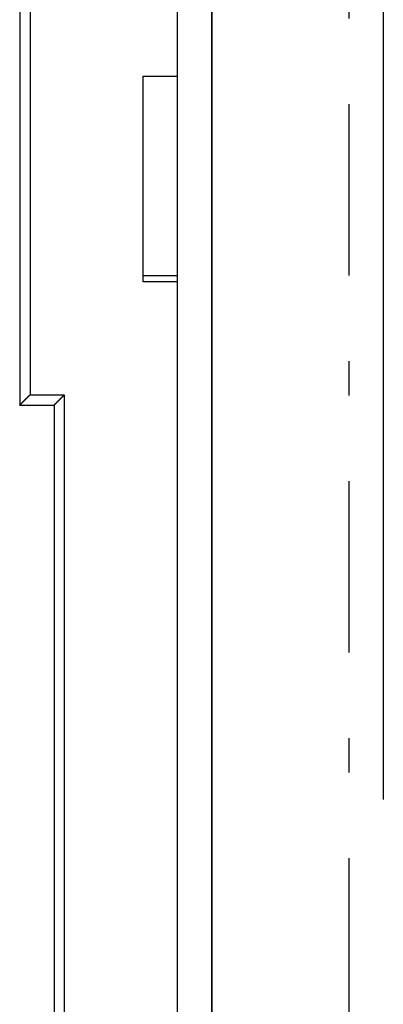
# Model space of a CAD drawing. Extents: x 2 to 87, y -108 to 11.
# Tile 14 of 210: x 9.57 to 10.63, y -79.23 to -76.36. Entities that reach past the tile are written whole.
import ezdxf

# ---------------------------------------------------------------- set-up
doc = ezdxf.new("R2010")
doc.units = 0
doc.header["$MEASUREMENT"] = 0
doc.linetypes.add('DASHDOT', pattern=[1, 0.5, -0.25, 0, -0.25])
for name, color, linetype in [('11', 7, 'CONTINUOUS'), ('2', 7, 'CONTINUOUS'), ('5', 7, 'CONTINUOUS')]:
    doc.layers.add(name, color=color, linetype=linetype)

msp = doc.modelspace()

# ---------------------------------------------------------------- linework, layer by layer
at = {"layer": '11', "color": 62, "linetype": 'Continuous'}
for p, q in [((10.0276, -76.526), (10.0276, -75.8122)), ((9.5676, -76.166), (9.5676, -77.486)), ((9.5976, -76.196), (9.5976, -77.456)), ((9.9276, -76.526), (10.0276, -76.526)), ((9.9276, -77.126), (9.9276, -76.526)), ((10.0276, -77.126), (9.9276, -77.126)), ((10.0276, -80.826), (10.0276, -77.126)), ((9.5976, -77.456), (9.6976, -77.456)), ((9.6976, -77.456), (9.6976, -80.496)), ((9.5676, -77.486), (9.6676, -77.486)), ((9.6676, -77.486), (9.6676, -80.466))]:
    msp.add_line(p, q, dxfattribs=at)
for points in [[(9.5899, -77.4636), (9.59, -77.4635), (9.5901, -77.4634), (9.5902, -77.4634), (9.5903, -77.4633), (9.5903, -77.4632), (9.5904, -77.4631), (9.5905, -77.463), (9.5906, -77.4629), (9.5907, -77.4628), (9.5908, -77.4627), (9.5909, -77.4626), (9.591, -77.4625), (9.5911, -77.4624), (9.5912, -77.4623), (9.5913, -77.4622), (9.5914, -77.4621), (9.5915, -77.462), (9.5916, -77.4619), (9.5917, -77.4618), (9.5918, -77.4617), (9.5919, -77.4616), (9.592, -77.4615), (9.5921, -77.4614), (9.5922, -77.4614), (9.5923, -77.4613), (9.5924, -77.4612), (9.5925, -77.4611), (9.5926, -77.461), (9.5927, -77.4609), (9.5928, -77.4608), (9.5929, -77.4607), (9.593, -77.4606), (9.593, -77.4605), (9.5931, -77.4604), (9.5932, -77.4603), (9.5933, -77.4602), (9.5934, -77.4601), (9.5935, -77.46), (9.5936, -77.4599), (9.5937, -77.4598), (9.5938, -77.4597), (9.5939, -77.4596), (9.594, -77.4595), (9.5941, -77.4594), (9.5942, -77.4593), (9.5943, -77.4592), (9.5944, -77.4591), (9.5945, -77.459), (9.5946, -77.4589), (9.5947, -77.4588), (9.5948, -77.4587), (9.5949, -77.4586), (9.595, -77.4585), (9.5951, -77.4584), (9.5952, -77.4583), (9.5953, -77.4582), (9.5954, -77.4581), (9.5955, -77.458), (9.5956, -77.4579), (9.5957, -77.4578), (9.5958, -77.4577), (9.5959, -77.4576), (9.596, -77.4575), (9.5961, -77.4575), (9.5962, -77.4574), (9.5963, -77.4573), (9.5964, -77.4572), (9.5965, -77.4571), (9.5966, -77.457), (9.5967, -77.4569), (9.5968, -77.4568), (9.5969, -77.4567), (9.597, -77.4566), (9.5971, -77.4565), (9.5972, -77.4564), (9.5973, -77.4563), (9.5974, -77.4562), (9.5975, -77.4561), (9.5976, -77.456)], [(9.6899, -77.4636), (9.69, -77.4635), (9.6901, -77.4634), (9.6902, -77.4634), (9.6902, -77.4633), (9.6903, -77.4632), (9.6904, -77.4631), (9.6905, -77.463), (9.6906, -77.4629), (9.6907, -77.4628), (9.6908, -77.4627), (9.6909, -77.4626), (9.691, -77.4625), (9.6911, -77.4624), (9.6912, -77.4623), (9.6913, -77.4622), (9.6914, -77.4621), (9.6915, -77.462), (9.6916, -77.4619), (9.6917, -77.4618), (9.6918, -77.4617), (9.6919, -77.4616), (9.692, -77.4615), (9.6921, -77.4614), (9.6922, -77.4613), (9.6923, -77.4612), (9.6923, -77.4611), (9.6924, -77.461), (9.6925, -77.4609), (9.6926, -77.4608), (9.6927, -77.4608), (9.6928, -77.4607), (9.6929, -77.4606), (9.693, -77.4605), (9.6931, -77.4604), (9.6932, -77.4603), (9.6933, -77.4602), (9.6934, -77.4601), (9.6935, -77.46), (9.6936, -77.4599), (9.6937, -77.4598), (9.6938, -77.4597), (9.6939, -77.4596), (9.694, -77.4595), (9.6941, -77.4594), (9.6942, -77.4593), (9.6943, -77.4592), (9.6944, -77.4591), (9.6945, -77.459), (9.6946, -77.4589), (9.6947, -77.4588), (9.6948, -77.4587), (9.6949, -77.4586), (9.695, -77.4585), (9.6951, -77.4584), (9.6952, -77.4583), (9.6953, -77.4582), (9.6954, -77.4581), (9.6955, -77.458), (9.6956, -77.4579), (9.6957, -77.4578), (9.6958, -77.4577), (9.6959, -77.4576), (9.696, -77.4575), (9.6961, -77.4574), (9.6962, -77.4573), (9.6963, -77.4572), (9.6964, -77.4571), (9.6965, -77.457), (9.6966, -77.4569), (9.6967, -77.4568), (9.6968, -77.4567), (9.6969, -77.4566), (9.697, -77.4565), (9.6971, -77.4564), (9.6972, -77.4563), (9.6973, -77.4562), (9.6974, -77.4561), (9.6975, -77.4561), (9.6976, -77.456)], [(9.5676, -77.486), (9.5676, -77.486), (9.5676, -77.486), (9.5676, -77.486), (9.5676, -77.4859), (9.5676, -77.4859), (9.5676, -77.4859), (9.5676, -77.4859), (9.5676, -77.4859), (9.5676, -77.4859), (9.5676, -77.4859), (9.5676, -77.4859), (9.5676, -77.4859), (9.5676, -77.4859), (9.5676, -77.4859), (9.5676, -77.4859), (9.5676, -77.4859), (9.5676, -77.4859), (9.5676, -77.4859), (9.5676, -77.4859), (9.5676, -77.4859), (9.5676, -77.4859), (9.5676, -77.4859), (9.5676, -77.4859), (9.5676, -77.4859), (9.5677, -77.4859), (9.5677, -77.4858), (9.5677, -77.4858), (9.5677, -77.4858), (9.5677, -77.4858), (9.5677, -77.4858), (9.5677, -77.4858), (9.5677, -77.4858), (9.5677, -77.4858), (9.5677, -77.4858), (9.5678, -77.4858), (9.5678, -77.4857), (9.5678, -77.4857), (9.5678, -77.4857), (9.5678, -77.4857), (9.5678, -77.4857), (9.5678, -77.4857), (9.5678, -77.4857), (9.5679, -77.4857), (9.5679, -77.4856), (9.5679, -77.4856), (9.5679, -77.4856), (9.5679, -77.4856), (9.5679, -77.4856), (9.5679, -77.4856), (9.568, -77.4856), (9.568, -77.4855), (9.568, -77.4855), (9.568, -77.4855), (9.568, -77.4855), (9.568, -77.4855), (9.5681, -77.4854), (9.5681, -77.4854), (9.5681, -77.4854), (9.5681, -77.4854), (9.5681, -77.4854), (9.5682, -77.4854), (9.5682, -77.4853), (9.5682, -77.4853), (9.5682, -77.4853), (9.5682, -77.4853), (9.5683, -77.4853), (9.5683, -77.4852), (9.5683, -77.4852), (9.5683, -77.4852), (9.5683, -77.4852), (9.5684, -77.4851), (9.5684, -77.4851), (9.5684, -77.4851), (9.5684, -77.4851), (9.5685, -77.485), (9.5685, -77.485), (9.5685, -77.485), (9.5685, -77.485), (9.5686, -77.485), (9.5686, -77.4849), (9.5686, -77.4849), (9.5686, -77.4849), (9.5687, -77.4848), (9.5687, -77.4848), (9.5687, -77.4848), (9.5687, -77.4848), (9.5688, -77.4847), (9.5688, -77.4847), (9.5688, -77.4847), (9.5689, -77.4847), (9.5689, -77.4846), (9.5689, -77.4846), (9.5689, -77.4846), (9.569, -77.4845), (9.569, -77.4845), (9.569, -77.4845), (9.5691, -77.4844), (9.5691, -77.4844), (9.5691, -77.4844), (9.5692, -77.4844)], [(9.5692, -77.4844), (9.5692, -77.4843), (9.5692, -77.4843), (9.5693, -77.4843), (9.5693, -77.4842), (9.5693, -77.4842), (9.5694, -77.4842), (9.5694, -77.4841), (9.5694, -77.4841), (9.5695, -77.4841), (9.5695, -77.484), (9.5695, -77.484), (9.5696, -77.4839), (9.5696, -77.4839), (9.5696, -77.4839), (9.5697, -77.4838), (9.5697, -77.4838), (9.5697, -77.4838), (9.5698, -77.4837), (9.5698, -77.4837), (9.5698, -77.4837), (9.5699, -77.4836), (9.5699, -77.4836), (9.57, -77.4835), (9.57, -77.4835), (9.57, -77.4835), (9.5701, -77.4834), (9.5701, -77.4834), (9.5702, -77.4833), (9.5702, -77.4833), (9.5702, -77.4833), (9.5703, -77.4832), (9.5703, -77.4832), (9.5704, -77.4831), (9.5704, -77.4831), (9.5704, -77.4831), (9.5705, -77.483), (9.5705, -77.483), (9.5706, -77.4829), (9.5706, -77.4829), (9.5707, -77.4828), (9.5707, -77.4828), (9.5708, -77.4828), (9.5708, -77.4827), (9.5708, -77.4827), (9.5709, -77.4826), (9.5709, -77.4826), (9.571, -77.4825), (9.571, -77.4825), (9.5711, -77.4824), (9.5711, -77.4824), (9.5712, -77.4823), (9.5712, -77.4823), (9.5713, -77.4823), (9.5713, -77.4822), (9.5713, -77.4822), (9.5714, -77.4821), (9.5714, -77.4821), (9.5715, -77.482), (9.5715, -77.482), (9.5716, -77.4819), (9.5716, -77.4819), (9.5717, -77.4818), (9.5717, -77.4818), (9.5718, -77.4817), (9.5718, -77.4817), (9.5719, -77.4816), (9.5719, -77.4816), (9.572, -77.4815), (9.572, -77.4815), (9.5721, -77.4814), (9.5722, -77.4814), (9.5722, -77.4813), (9.5723, -77.4813), (9.5723, -77.4812), (9.5724, -77.4811), (9.5724, -77.4811), (9.5725, -77.481), (9.5725, -77.481), (9.5726, -77.4809), (9.5726, -77.4809), (9.5727, -77.4808), (9.5727, -77.4808), (9.5728, -77.4807), (9.5729, -77.4807), (9.5729, -77.4806), (9.573, -77.4805), (9.573, -77.4805), (9.5731, -77.4804), (9.5731, -77.4804), (9.5732, -77.4803), (9.5733, -77.4803), (9.5733, -77.4802), (9.5734, -77.4801), (9.5734, -77.4801), (9.5735, -77.48), (9.5735, -77.48), (9.5736, -77.4799), (9.5737, -77.4798), (9.5737, -77.4798), (9.5738, -77.4797)], [(9.5738, -77.4797), (9.5738, -77.4797), (9.5739, -77.4796), (9.574, -77.4795), (9.574, -77.4795), (9.5741, -77.4794), (9.5741, -77.4794), (9.5742, -77.4793), (9.5743, -77.4792), (9.5743, -77.4792), (9.5744, -77.4791), (9.5745, -77.479), (9.5745, -77.479), (9.5746, -77.4789), (9.5746, -77.4789), (9.5747, -77.4788), (9.5748, -77.4787), (9.5748, -77.4787), (9.5749, -77.4786), (9.575, -77.4785), (9.575, -77.4785), (9.5751, -77.4784), (9.5752, -77.4783), (9.5752, -77.4783), (9.5753, -77.4782), (9.5754, -77.4781), (9.5754, -77.4781), (9.5755, -77.478), (9.5756, -77.4779), (9.5756, -77.4779), (9.5757, -77.4778), (9.5758, -77.4777), (9.5758, -77.4777), (9.5759, -77.4776), (9.576, -77.4775), (9.576, -77.4775), (9.5761, -77.4774), (9.5762, -77.4773), (9.5762, -77.4773), (9.5763, -77.4772), (9.5764, -77.4771), (9.5764, -77.4771), (9.5765, -77.477), (9.5766, -77.4769), (9.5767, -77.4769), (9.5767, -77.4768), (9.5768, -77.4767), (9.5769, -77.4766), (9.5769, -77.4766), (9.577, -77.4765), (9.5771, -77.4764), (9.5772, -77.4764), (9.5772, -77.4763), (9.5773, -77.4762), (9.5774, -77.4761), (9.5774, -77.4761), (9.5775, -77.476), (9.5776, -77.4759), (9.5777, -77.4758), (9.5777, -77.4758), (9.5778, -77.4757), (9.5779, -77.4756), (9.578, -77.4755), (9.578, -77.4755), (9.5781, -77.4754), (9.5782, -77.4753), (9.5783, -77.4752), (9.5783, -77.4752), (9.5784, -77.4751), (9.5785, -77.475), (9.5786, -77.4749), (9.5786, -77.4749), (9.5787, -77.4748), (9.5788, -77.4747), (9.5789, -77.4746), (9.579, -77.4746), (9.579, -77.4745), (9.5791, -77.4744), (9.5792, -77.4743), (9.5793, -77.4742), (9.5793, -77.4742), (9.5794, -77.4741), (9.5795, -77.474), (9.5796, -77.4739), (9.5797, -77.4739), (9.5797, -77.4738), (9.5798, -77.4737), (9.5799, -77.4736), (9.58, -77.4735), (9.5801, -77.4735), (9.5801, -77.4734), (9.5802, -77.4733), (9.5803, -77.4732), (9.5804, -77.4731), (9.5805, -77.4731), (9.5805, -77.473), (9.5806, -77.4729), (9.5807, -77.4728), (9.5808, -77.4727), (9.5809, -77.4726), (9.5809, -77.4726)], [(9.5809, -77.4726), (9.581, -77.4725), (9.5811, -77.4724), (9.5812, -77.4723), (9.5813, -77.4722), (9.5814, -77.4722), (9.5814, -77.4721), (9.5815, -77.472), (9.5816, -77.4719), (9.5817, -77.4718), (9.5818, -77.4717), (9.5819, -77.4717), (9.5819, -77.4716), (9.582, -77.4715), (9.5821, -77.4714), (9.5822, -77.4713), (9.5823, -77.4712), (9.5824, -77.4711), (9.5824, -77.4711), (9.5825, -77.471), (9.5826, -77.4709), (9.5827, -77.4708), (9.5828, -77.4707), (9.5829, -77.4706), (9.583, -77.4706), (9.583, -77.4705), (9.5831, -77.4704), (9.5832, -77.4703), (9.5833, -77.4702), (9.5834, -77.4701), (9.5835, -77.47), (9.5836, -77.47), (9.5836, -77.4699), (9.5837, -77.4698), (9.5838, -77.4697), (9.5839, -77.4696), (9.584, -77.4695), (9.5841, -77.4694), (9.5842, -77.4693), (9.5843, -77.4693), (9.5844, -77.4692), (9.5844, -77.4691), (9.5845, -77.469), (9.5846, -77.4689), (9.5847, -77.4688), (9.5848, -77.4687), (9.5849, -77.4686), (9.585, -77.4685), (9.5851, -77.4685), (9.5852, -77.4684), (9.5852, -77.4683), (9.5853, -77.4682), (9.5854, -77.4681), (9.5855, -77.468), (9.5856, -77.4679), (9.5857, -77.4678), (9.5858, -77.4677), (9.5859, -77.4676), (9.586, -77.4675), (9.5861, -77.4675), (9.5861, -77.4674), (9.5862, -77.4673), (9.5863, -77.4672), (9.5864, -77.4671), (9.5865, -77.467), (9.5866, -77.4669), (9.5867, -77.4668), (9.5868, -77.4667), (9.5869, -77.4666), (9.587, -77.4665), (9.5871, -77.4664), (9.5872, -77.4664), (9.5872, -77.4663), (9.5873, -77.4662), (9.5874, -77.4661), (9.5875, -77.466), (9.5876, -77.4659), (9.5877, -77.4658), (9.5878, -77.4657), (9.5879, -77.4656), (9.588, -77.4655), (9.5881, -77.4654), (9.5882, -77.4653), (9.5883, -77.4652), (9.5884, -77.4651), (9.5885, -77.465), (9.5885, -77.465), (9.5886, -77.4649), (9.5887, -77.4648), (9.5888, -77.4647), (9.5889, -77.4646), (9.589, -77.4645), (9.5891, -77.4644), (9.5892, -77.4643), (9.5893, -77.4642), (9.5894, -77.4641), (9.5895, -77.464), (9.5896, -77.4639), (9.5897, -77.4638), (9.5898, -77.4637), (9.5899, -77.4636)], [(9.6676, -77.486), (9.6676, -77.486), (9.6676, -77.486), (9.6676, -77.486), (9.6676, -77.4859), (9.6676, -77.4859), (9.6676, -77.4859), (9.6676, -77.4859), (9.6676, -77.4859), (9.6676, -77.4859), (9.6676, -77.4859), (9.6676, -77.4859), (9.6676, -77.4859), (9.6676, -77.4859), (9.6676, -77.4859), (9.6676, -77.4859), (9.6676, -77.4859), (9.6676, -77.4859), (9.6676, -77.4859), (9.6676, -77.4859), (9.6676, -77.4859), (9.6676, -77.4859), (9.6676, -77.4859), (9.6676, -77.4859), (9.6676, -77.4859), (9.6677, -77.4859), (9.6677, -77.4858), (9.6677, -77.4858), (9.6677, -77.4858), (9.6677, -77.4858), (9.6677, -77.4858), (9.6677, -77.4858), (9.6677, -77.4858), (9.6677, -77.4858), (9.6677, -77.4858), (9.6678, -77.4858), (9.6678, -77.4857), (9.6678, -77.4857), (9.6678, -77.4857), (9.6678, -77.4857), (9.6678, -77.4857), (9.6678, -77.4857), (9.6678, -77.4857), (9.6679, -77.4857), (9.6679, -77.4856), (9.6679, -77.4856), (9.6679, -77.4856), (9.6679, -77.4856), (9.6679, -77.4856), (9.6679, -77.4856), (9.668, -77.4855), (9.668, -77.4855), (9.668, -77.4855), (9.668, -77.4855), (9.668, -77.4855), (9.668, -77.4855), (9.6681, -77.4854), (9.6681, -77.4854), (9.6681, -77.4854), (9.6681, -77.4854), (9.6681, -77.4854), (9.6682, -77.4854), (9.6682, -77.4853), (9.6682, -77.4853), (9.6682, -77.4853), (9.6682, -77.4853), (9.6683, -77.4853), (9.6683, -77.4852), (9.6683, -77.4852), (9.6683, -77.4852), (9.6683, -77.4852), (9.6684, -77.4851), (9.6684, -77.4851), (9.6684, -77.4851), (9.6684, -77.4851), (9.6685, -77.485), (9.6685, -77.485), (9.6685, -77.485), (9.6685, -77.485), (9.6686, -77.485), (9.6686, -77.4849), (9.6686, -77.4849), (9.6686, -77.4849), (9.6687, -77.4848), (9.6687, -77.4848), (9.6687, -77.4848), (9.6687, -77.4848), (9.6688, -77.4847), (9.6688, -77.4847), (9.6688, -77.4847), (9.6689, -77.4847), (9.6689, -77.4846), (9.6689, -77.4846), (9.6689, -77.4846), (9.669, -77.4845), (9.669, -77.4845), (9.669, -77.4845), (9.6691, -77.4844), (9.6691, -77.4844), (9.6691, -77.4844), (9.6692, -77.4844)], [(9.6692, -77.4844), (9.6692, -77.4843), (9.6692, -77.4843), (9.6693, -77.4843), (9.6693, -77.4842), (9.6693, -77.4842), (9.6694, -77.4842), (9.6694, -77.4841), (9.6694, -77.4841), (9.6695, -77.4841), (9.6695, -77.484), (9.6695, -77.484), (9.6696, -77.484), (9.6696, -77.4839), (9.6696, -77.4839), (9.6697, -77.4838), (9.6697, -77.4838), (9.6697, -77.4838), (9.6698, -77.4837), (9.6698, -77.4837), (9.6699, -77.4837), (9.6699, -77.4836), (9.6699, -77.4836), (9.67, -77.4835), (9.67, -77.4835), (9.67, -77.4835), (9.6701, -77.4834), (9.6701, -77.4834), (9.6702, -77.4833), (9.6702, -77.4833), (9.6702, -77.4833), (9.6703, -77.4832), (9.6703, -77.4832), (9.6704, -77.4831), (9.6704, -77.4831), (9.6705, -77.4831), (9.6705, -77.483), (9.6705, -77.483), (9.6706, -77.4829), (9.6706, -77.4829), (9.6707, -77.4828), (9.6707, -77.4828), (9.6708, -77.4828), (9.6708, -77.4827), (9.6708, -77.4827), (9.6709, -77.4826), (9.6709, -77.4826), (9.671, -77.4825), (9.671, -77.4825), (9.6711, -77.4824), (9.6711, -77.4824), (9.6712, -77.4823), (9.6712, -77.4823), (9.6713, -77.4823), (9.6713, -77.4822), (9.6713, -77.4822), (9.6714, -77.4821), (9.6714, -77.4821), (9.6715, -77.482), (9.6715, -77.482), (9.6716, -77.4819), (9.6716, -77.4819), (9.6717, -77.4818), (9.6717, -77.4818), (9.6718, -77.4817), (9.6718, -77.4817), (9.6719, -77.4816), (9.6719, -77.4816), (9.672, -77.4815), (9.672, -77.4815), (9.6721, -77.4814), (9.6722, -77.4814), (9.6722, -77.4813), (9.6723, -77.4813), (9.6723, -77.4812), (9.6724, -77.4811), (9.6724, -77.4811), (9.6725, -77.481), (9.6725, -77.481), (9.6726, -77.4809), (9.6726, -77.4809), (9.6727, -77.4808), (9.6727, -77.4808), (9.6728, -77.4807), (9.6729, -77.4807), (9.6729, -77.4806), (9.673, -77.4805), (9.673, -77.4805), (9.6731, -77.4804), (9.6731, -77.4804), (9.6732, -77.4803), (9.6733, -77.4803), (9.6733, -77.4802), (9.6734, -77.4801), (9.6734, -77.4801), (9.6735, -77.48), (9.6735, -77.48), (9.6736, -77.4799), (9.6737, -77.4798), (9.6737, -77.4798), (9.6738, -77.4797)], [(9.6738, -77.4797), (9.6738, -77.4797), (9.6739, -77.4796), (9.674, -77.4795), (9.674, -77.4795), (9.6741, -77.4794), (9.6742, -77.4794), (9.6742, -77.4793), (9.6743, -77.4792), (9.6743, -77.4792), (9.6744, -77.4791), (9.6745, -77.4791), (9.6745, -77.479), (9.6746, -77.4789), (9.6747, -77.4789), (9.6747, -77.4788), (9.6748, -77.4787), (9.6748, -77.4787), (9.6749, -77.4786), (9.675, -77.4785), (9.675, -77.4785), (9.6751, -77.4784), (9.6752, -77.4783), (9.6752, -77.4783), (9.6753, -77.4782), (9.6754, -77.4781), (9.6754, -77.4781), (9.6755, -77.478), (9.6756, -77.478), (9.6756, -77.4779), (9.6757, -77.4778), (9.6758, -77.4777), (9.6758, -77.4777), (9.6759, -77.4776), (9.676, -77.4775), (9.676, -77.4775), (9.6761, -77.4774), (9.6762, -77.4773), (9.6762, -77.4773), (9.6763, -77.4772), (9.6764, -77.4771), (9.6764, -77.4771), (9.6765, -77.477), (9.6766, -77.4769), (9.6767, -77.4769), (9.6767, -77.4768), (9.6768, -77.4767), (9.6769, -77.4766), (9.6769, -77.4766), (9.677, -77.4765), (9.6771, -77.4764), (9.6772, -77.4764), (9.6772, -77.4763), (9.6773, -77.4762), (9.6774, -77.4761), (9.6774, -77.4761), (9.6775, -77.476), (9.6776, -77.4759), (9.6777, -77.4758), (9.6777, -77.4758), (9.6778, -77.4757), (9.6779, -77.4756), (9.678, -77.4755), (9.678, -77.4755), (9.6781, -77.4754), (9.6782, -77.4753), (9.6783, -77.4752), (9.6783, -77.4752), (9.6784, -77.4751), (9.6785, -77.475), (9.6786, -77.4749), (9.6786, -77.4749), (9.6787, -77.4748), (9.6788, -77.4747), (9.6789, -77.4746), (9.679, -77.4746), (9.679, -77.4745), (9.6791, -77.4744), (9.6792, -77.4743), (9.6793, -77.4742), (9.6793, -77.4742), (9.6794, -77.4741), (9.6795, -77.474), (9.6796, -77.4739), (9.6797, -77.4739), (9.6797, -77.4738), (9.6798, -77.4737), (9.6799, -77.4736), (9.68, -77.4735), (9.6801, -77.4735), (9.6801, -77.4734), (9.6802, -77.4733), (9.6803, -77.4732), (9.6804, -77.4731), (9.6805, -77.4731), (9.6805, -77.473), (9.6806, -77.4729), (9.6807, -77.4728), (9.6808, -77.4727), (9.6809, -77.4727), (9.6809, -77.4726)], [(9.6809, -77.4726), (9.681, -77.4725), (9.6811, -77.4724), (9.6812, -77.4723), (9.6813, -77.4722), (9.6814, -77.4722), (9.6814, -77.4721), (9.6815, -77.472), (9.6816, -77.4719), (9.6817, -77.4718), (9.6818, -77.4717), (9.6819, -77.4717), (9.6819, -77.4716), (9.682, -77.4715), (9.6821, -77.4714), (9.6822, -77.4713), (9.6823, -77.4712), (9.6824, -77.4712), (9.6824, -77.4711), (9.6825, -77.471), (9.6826, -77.4709), (9.6827, -77.4708), (9.6828, -77.4707), (9.6829, -77.4706), (9.683, -77.4706), (9.683, -77.4705), (9.6831, -77.4704), (9.6832, -77.4703), (9.6833, -77.4702), (9.6834, -77.4701), (9.6835, -77.47), (9.6836, -77.4699), (9.6836, -77.4699), (9.6837, -77.4698), (9.6838, -77.4697), (9.6839, -77.4696), (9.684, -77.4695), (9.6841, -77.4694), (9.6842, -77.4693), (9.6843, -77.4692), (9.6843, -77.4692), (9.6844, -77.4691), (9.6845, -77.469), (9.6846, -77.4689), (9.6847, -77.4688), (9.6848, -77.4687), (9.6849, -77.4686), (9.685, -77.4685), (9.6851, -77.4684), (9.6851, -77.4684), (9.6852, -77.4683), (9.6853, -77.4682), (9.6854, -77.4681), (9.6855, -77.468), (9.6856, -77.4679), (9.6857, -77.4678), (9.6858, -77.4677), (9.6859, -77.4676), (9.686, -77.4675), (9.6861, -77.4675), (9.6861, -77.4674), (9.6862, -77.4673), (9.6863, -77.4672), (9.6864, -77.4671), (9.6865, -77.467), (9.6866, -77.4669), (9.6867, -77.4668), (9.6868, -77.4667), (9.6869, -77.4666), (9.687, -77.4665), (9.6871, -77.4664), (9.6872, -77.4664), (9.6873, -77.4663), (9.6873, -77.4662), (9.6874, -77.4661), (9.6875, -77.466), (9.6876, -77.4659), (9.6877, -77.4658), (9.6878, -77.4657), (9.6879, -77.4656), (9.688, -77.4655), (9.6881, -77.4654), (9.6882, -77.4653), (9.6883, -77.4652), (9.6884, -77.4651), (9.6885, -77.4651), (9.6886, -77.465), (9.6886, -77.4649), (9.6887, -77.4648), (9.6888, -77.4647), (9.6889, -77.4646), (9.689, -77.4645), (9.6891, -77.4644), (9.6892, -77.4643), (9.6893, -77.4642), (9.6894, -77.4641), (9.6895, -77.464), (9.6896, -77.4639), (9.6897, -77.4638), (9.6898, -77.4637), (9.6899, -77.4636)]]:
    msp.add_lwpolyline(points, dxfattribs=at)
at = {"layer": '2', "color": 62, "linetype": 'Continuous'}
for p, q in [((10.6276, -75.4075), (10.6276, -78.6368)), ((10.1276, -93.3256), (10.1276, -75.6266)), ((10.1276, -75.6266), (10.1276, -93.3256)), ((10.0276, -77.126), (10.0276, -76.526)), ((9.9276, -77.1075), (10.0276, -77.1075))]:
    msp.add_line(p, q, dxfattribs=at)
at = {"layer": '5', "color": 7, "linetype": 'DASHDOT'}
msp.add_line((10.5276, -7.3075), (10.5276, -96.5075), dxfattribs=at)

doc.saveas('drawing.dxf')
